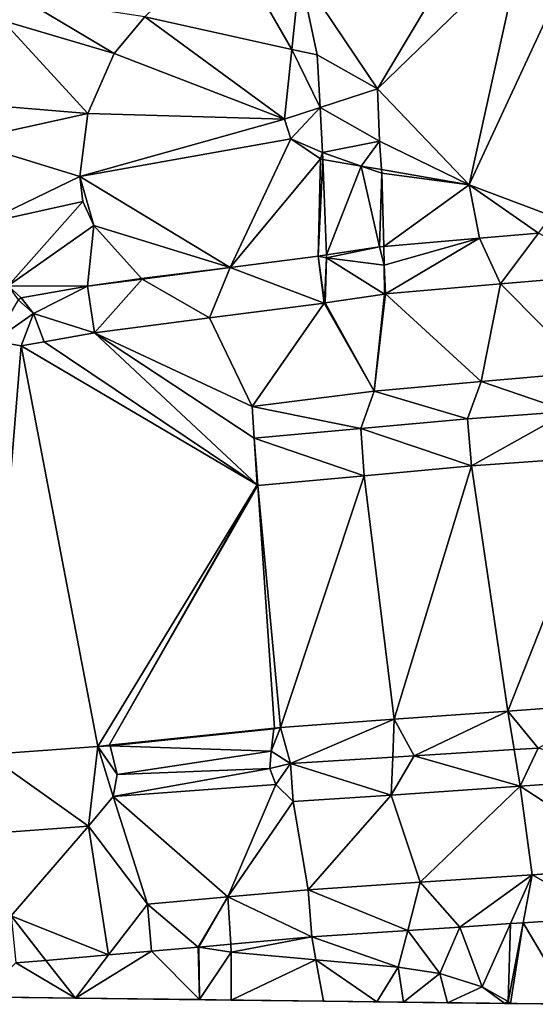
# Model space of a CAD drawing. Header units: inches. Extents: x 92348 to 92626, y 1600225 to 1600387.
# Tile 16 of 35: x 92477 to 92494, y 1600226 to 1600258. Entities that reach past the tile are written whole.
import ezdxf

# ---------------------------------------------------------------- set-up
doc = ezdxf.new("R2010")
doc.units = ezdxf.units.IN
doc.header["$MEASUREMENT"] = 0
doc.layers.add('Terreng_ortofoto', color=10, linetype='Continuous')

msp = doc.modelspace()

# ---------------------------------------------------------------- linework, layer by layer
at = {"layer": 'Terreng_ortofoto'}
for points in [[(92477.366, 1600259.001, 107), (92474.986, 1600262.1, 107.492), (92476.758, 1600258.255, 107)], [(92486.5, 1600259.808, 105), (92489.045, 1600256.024, 104.9), (92492.251, 1600261.404, 105)], [(92493.743, 1600260.579, 105), (92492.251, 1600261.404, 105), (92489.045, 1600256.024, 104.9)], [(92484.116, 1600260.984, 106), (92481.414, 1600258.376, 106), (92486.238, 1600257.312, 105)], [(92486.5, 1600259.808, 105), (92484.116, 1600260.984, 106), (92486.238, 1600257.312, 105)], [(92492.042, 1600252.874, 105), (92493.743, 1600260.579, 105), (92489.045, 1600256.024, 104.9)], [(92492.042, 1600252.874, 105), (92495.361, 1600260.041, 105), (92493.743, 1600260.579, 105)], [(92494.739, 1600251.86, 105), (92495.361, 1600260.041, 105), (92492.042, 1600252.874, 105)], [(92486.5, 1600259.808, 105), (92486.238, 1600257.312, 105), (92487.059, 1600257.131, 104.94)], [(92486.5, 1600259.808, 105), (92487.059, 1600257.131, 104.94), (92489.045, 1600256.024, 104.9)], [(92480.415, 1600257.179, 106), (92477.366, 1600259.001, 107), (92476.758, 1600258.255, 107)], [(92481.414, 1600258.376, 106), (92477.366, 1600259.001, 107), (92480.415, 1600257.179, 106)], [(92479.548, 1600255.208, 106), (92476.758, 1600258.255, 107), (92475.356, 1600255.56, 107)], [(92479.548, 1600255.208, 106), (92480.415, 1600257.179, 106), (92476.758, 1600258.255, 107)], [(92485.998, 1600255.027, 105), (92481.414, 1600258.376, 106), (92480.415, 1600257.179, 106)], [(92485.998, 1600255.027, 105), (92486.238, 1600257.312, 105), (92481.414, 1600258.376, 106)], [(92485.998, 1600255.027, 105), (92480.415, 1600257.179, 106), (92479.548, 1600255.208, 106)], [(92485.998, 1600255.027, 105), (92487.158, 1600255.407, 104.891), (92486.238, 1600257.312, 105)], [(92487.059, 1600257.131, 104.94), (92486.238, 1600257.312, 105), (92487.158, 1600255.407, 104.891)], [(92487.059, 1600257.131, 104.94), (92487.158, 1600255.407, 104.891), (92489.045, 1600256.024, 104.9)], [(92489.103, 1600254.311, 104.84), (92489.045, 1600256.024, 104.9), (92487.158, 1600255.407, 104.891)], [(92492.042, 1600252.874, 105), (92489.045, 1600256.024, 104.9), (92489.103, 1600254.311, 104.84)], [(92479.548, 1600255.208, 106), (92475.356, 1600255.56, 107), (92475.489, 1600254.318, 106.96)], [(92479.548, 1600255.208, 106), (92475.489, 1600254.318, 106.96), (92479.29, 1600253.152, 106)], [(92485.998, 1600255.027, 105), (92479.548, 1600255.208, 106), (92479.29, 1600253.152, 106)], [(92485.998, 1600255.027, 105), (92486.203, 1600254.382, 105), (92487.158, 1600255.407, 104.891)], [(92486.203, 1600254.382, 105), (92487.243, 1600253.935, 104.85), (92487.158, 1600255.407, 104.891)], [(92489.103, 1600254.311, 104.84), (92487.158, 1600255.407, 104.891), (92487.243, 1600253.935, 104.85)], [(92485.998, 1600255.027, 105), (92479.29, 1600253.152, 106), (92486.203, 1600254.382, 105)], [(92479.29, 1600253.152, 106), (92475.489, 1600254.318, 106.96), (92476.074, 1600251.602, 106.743)], [(92484.21, 1600250.169, 105.783), (92486.203, 1600254.382, 105), (92479.29, 1600253.152, 106)], [(92484.21, 1600250.169, 105.783), (92487.168, 1600253.728, 105), (92486.203, 1600254.382, 105)], [(92486.203, 1600254.382, 105), (92487.168, 1600253.728, 105), (92487.243, 1600253.935, 104.85)], [(92489.103, 1600254.311, 104.84), (92487.243, 1600253.935, 104.85), (92488.508, 1600253.493, 105)], [(92489.103, 1600254.311, 104.84), (92488.508, 1600253.493, 105), (92489.17, 1600253.377, 105)], [(92492.042, 1600252.874, 105), (92489.103, 1600254.311, 104.84), (92489.17, 1600253.377, 105)], [(92487.168, 1600253.728, 105), (92487.252, 1600253.709, 104.897), (92487.243, 1600253.935, 104.85)], [(92487.252, 1600253.709, 104.897), (92488.508, 1600253.493, 105), (92487.243, 1600253.935, 104.85)], [(92484.21, 1600250.169, 105.783), (92487.094, 1600250.545, 105.566), (92487.168, 1600253.728, 105)], [(92487.168, 1600253.728, 105), (92487.094, 1600250.545, 105.566), (92487.252, 1600253.709, 104.897)], [(92487.369, 1600250.586, 105.54), (92487.252, 1600253.709, 104.897), (92487.094, 1600250.545, 105.566)], [(92487.369, 1600250.586, 105.54), (92488.508, 1600253.493, 105), (92487.252, 1600253.709, 104.897)], [(92487.369, 1600250.586, 105.54), (92489.105, 1600250.844, 105.384), (92488.508, 1600253.493, 105)], [(92489.179, 1600253.259, 104.84), (92489.17, 1600253.377, 105), (92488.508, 1600253.493, 105)], [(92489.179, 1600253.259, 104.84), (92488.508, 1600253.493, 105), (92489.105, 1600250.844, 105.384)], [(92492.042, 1600252.874, 105), (92489.17, 1600253.377, 105), (92489.179, 1600253.259, 104.84)], [(92479.391, 1600252.33, 106), (92479.29, 1600253.152, 106), (92476.074, 1600251.602, 106.743)], [(92484.21, 1600250.169, 105.783), (92479.29, 1600253.152, 106), (92479.753, 1600251.551, 106)], [(92479.753, 1600251.551, 106), (92479.29, 1600253.152, 106), (92479.391, 1600252.33, 106)], [(92489.242, 1600250.856, 105.374), (92489.179, 1600253.259, 104.84), (92489.105, 1600250.844, 105.384)], [(92492.042, 1600252.874, 105), (92489.179, 1600253.259, 104.84), (92489.242, 1600250.856, 105.374)], [(92492.042, 1600252.874, 105), (92489.242, 1600250.856, 105.374), (92492.384, 1600251.127, 105.187)], [(92494.739, 1600251.86, 105), (92492.042, 1600252.874, 105), (92494.314, 1600251.294, 105.072)], [(92492.042, 1600252.874, 105), (92492.384, 1600251.127, 105.187), (92494.314, 1600251.294, 105.072)], [(92479.391, 1600252.33, 106), (92476.074, 1600251.602, 106.743), (92476.945, 1600249.568, 106.595)], [(92479.753, 1600251.551, 106), (92479.391, 1600252.33, 106), (92476.945, 1600249.568, 106.595)], [(92479.753, 1600251.551, 106), (92476.945, 1600249.568, 106.595), (92479.536, 1600249.558, 106.223)], [(92479.753, 1600251.551, 106), (92479.536, 1600249.558, 106.223), (92481.314, 1600249.807, 106)], [(92484.21, 1600250.169, 105.783), (92479.753, 1600251.551, 106), (92481.314, 1600249.807, 106)], [(92492.384, 1600251.127, 105.187), (92489.242, 1600250.856, 105.374), (92489.258, 1600250.245, 105.51)], [(92492.384, 1600251.127, 105.187), (92489.258, 1600250.245, 105.51), (92489.306, 1600249.306, 105.64)], [(92493.066, 1600249.631, 105.39), (92492.384, 1600251.127, 105.187), (92489.306, 1600249.306, 105.64)], [(92493.066, 1600249.631, 105.39), (92494.314, 1600251.294, 105.072), (92492.384, 1600251.127, 105.187)], [(92496.846, 1600249.957, 105.14), (92494.314, 1600251.294, 105.072), (92493.066, 1600249.631, 105.39)], [(92487.369, 1600250.586, 105.54), (92487.373, 1600250.489, 105.56), (92489.105, 1600250.844, 105.384)], [(92489.258, 1600250.245, 105.51), (92489.105, 1600250.844, 105.384), (92487.373, 1600250.489, 105.56)], [(92489.258, 1600250.245, 105.51), (92489.242, 1600250.856, 105.374), (92489.105, 1600250.844, 105.384)], [(92484.21, 1600250.169, 105.783), (92487.288, 1600249.007, 105.73), (92487.094, 1600250.545, 105.566)], [(92487.369, 1600250.586, 105.54), (92487.094, 1600250.545, 105.566), (92487.373, 1600250.489, 105.56)], [(92487.309, 1600249.03, 105.73), (92487.373, 1600250.489, 105.56), (92487.094, 1600250.545, 105.566)], [(92487.309, 1600249.03, 105.73), (92487.094, 1600250.545, 105.566), (92487.288, 1600249.007, 105.73)], [(92487.309, 1600249.03, 105.73), (92487.328, 1600249.013, 105.73), (92487.373, 1600250.489, 105.56)], [(92489.266, 1600249.301, 105.64), (92487.373, 1600250.489, 105.56), (92487.328, 1600249.013, 105.73)], [(92489.258, 1600250.245, 105.51), (92487.373, 1600250.489, 105.56), (92489.266, 1600249.301, 105.64)], [(92484.21, 1600250.169, 105.783), (92481.314, 1600249.807, 106), (92481.327, 1600249.792, 106)], [(92484.21, 1600250.169, 105.783), (92481.327, 1600249.792, 106), (92483.539, 1600248.518, 105.985)], [(92484.21, 1600250.169, 105.783), (92483.539, 1600248.518, 105.985), (92487.288, 1600249.007, 105.73)], [(92489.258, 1600250.245, 105.51), (92489.266, 1600249.301, 105.64), (92489.285, 1600249.324, 105.64)], [(92489.258, 1600250.245, 105.51), (92489.285, 1600249.324, 105.64), (92489.306, 1600249.306, 105.64)], [(92481.314, 1600249.807, 106), (92479.536, 1600249.558, 106.223), (92481.327, 1600249.792, 106)], [(92481.327, 1600249.792, 106), (92479.536, 1600249.558, 106.223), (92479.771, 1600248.026, 106.24)], [(92483.539, 1600248.518, 105.985), (92481.327, 1600249.792, 106), (92479.771, 1600248.026, 106.24)], [(92495.937, 1600246.743, 105.25), (92496.846, 1600249.957, 105.14), (92493.066, 1600249.631, 105.39)], [(92479.536, 1600249.558, 106.223), (92476.945, 1600249.568, 106.595), (92477.368, 1600249.176, 106.546)], [(92477.368, 1600249.176, 106.546), (92476.945, 1600249.568, 106.595), (92477.272, 1600249.11, 106.558)], [(92479.536, 1600249.558, 106.223), (92477.368, 1600249.176, 106.546), (92477.767, 1600248.665, 106.502)], [(92479.771, 1600248.026, 106.24), (92479.536, 1600249.558, 106.223), (92477.767, 1600248.665, 106.502)], [(92493.066, 1600249.631, 105.39), (92489.306, 1600249.306, 105.64), (92492.435, 1600246.432, 105.48)], [(92495.937, 1600246.743, 105.25), (92493.066, 1600249.631, 105.39), (92492.435, 1600246.432, 105.48)], [(92477.767, 1600248.665, 106.502), (92477.272, 1600249.11, 106.558), (92476.472, 1600247.76, 106.64)], [(92477.368, 1600249.176, 106.546), (92477.272, 1600249.11, 106.558), (92477.767, 1600248.665, 106.502)], [(92488.932, 1600246.12, 105.71), (92489.266, 1600249.301, 105.64), (92487.328, 1600249.013, 105.73)], [(92492.435, 1600246.432, 105.48), (92489.306, 1600249.306, 105.64), (92488.932, 1600246.12, 105.71)], [(92489.306, 1600249.306, 105.64), (92489.266, 1600249.301, 105.64), (92488.932, 1600246.12, 105.71)], [(92489.306, 1600249.306, 105.64), (92489.285, 1600249.324, 105.64), (92489.266, 1600249.301, 105.64)], [(92484.937, 1600245.613, 105.96), (92487.288, 1600249.007, 105.73), (92483.539, 1600248.518, 105.985)], [(92484.937, 1600245.613, 105.96), (92488.932, 1600246.12, 105.71), (92487.288, 1600249.007, 105.73)], [(92487.309, 1600249.03, 105.73), (92487.288, 1600249.007, 105.73), (92487.328, 1600249.013, 105.73)], [(92488.932, 1600246.12, 105.71), (92487.328, 1600249.013, 105.73), (92487.288, 1600249.007, 105.73)], [(92477.767, 1600248.665, 106.502), (92476.472, 1600247.76, 106.64), (92477.369, 1600247.602, 106.56)], [(92477.767, 1600248.665, 106.502), (92477.369, 1600247.602, 106.56), (92478.121, 1600247.735, 106.46)], [(92479.771, 1600248.026, 106.24), (92477.767, 1600248.665, 106.502), (92478.121, 1600247.735, 106.46)], [(92484.937, 1600245.613, 105.96), (92483.539, 1600248.518, 105.985), (92479.771, 1600248.026, 106.24)], [(92479.771, 1600248.026, 106.24), (92478.121, 1600247.735, 106.46), (92485.096, 1600243.048, 106)], [(92484.937, 1600245.613, 105.96), (92479.771, 1600248.026, 106.24), (92485.001, 1600244.576, 105.976)], [(92479.771, 1600248.026, 106.24), (92485.096, 1600243.048, 106), (92485.001, 1600244.576, 105.976)], [(92476.472, 1600247.76, 106.64), (92476.266, 1600234.223, 106.45), (92477.369, 1600247.602, 106.56)], [(92477.369, 1600247.602, 106.56), (92476.266, 1600234.223, 106.45), (92479.874, 1600234.485, 106.23)], [(92478.121, 1600247.735, 106.46), (92477.369, 1600247.602, 106.56), (92485.096, 1600243.048, 106)], [(92477.369, 1600247.602, 106.56), (92479.874, 1600234.485, 106.23), (92485.096, 1600243.048, 106)], [(92495.937, 1600246.743, 105.25), (92492.435, 1600246.432, 105.48), (92495.31, 1600245.452, 105.24)], [(92492.435, 1600246.432, 105.48), (92488.932, 1600246.12, 105.71), (92491.991, 1600245.219, 105.48)], [(92495.31, 1600245.452, 105.24), (92492.435, 1600246.432, 105.48), (92491.991, 1600245.219, 105.48)], [(92484.937, 1600245.613, 105.96), (92488.496, 1600244.897, 105.728), (92488.932, 1600246.12, 105.71)], [(92488.932, 1600246.12, 105.71), (92488.496, 1600244.897, 105.728), (92491.991, 1600245.219, 105.48)], [(92484.937, 1600245.613, 105.96), (92485.001, 1600244.576, 105.976), (92488.496, 1600244.897, 105.728)], [(92492.116, 1600243.674, 105.41), (92491.991, 1600245.219, 105.48), (92488.496, 1600244.897, 105.728)], [(92495.31, 1600245.452, 105.24), (92491.991, 1600245.219, 105.48), (92492.116, 1600243.674, 105.41)], [(92495.31, 1600245.452, 105.24), (92492.116, 1600243.674, 105.41), (92496.602, 1600243.99, 105.15)], [(92485.001, 1600244.576, 105.976), (92488.607, 1600243.351, 105.705), (92488.496, 1600244.897, 105.728)], [(92492.116, 1600243.674, 105.41), (92488.496, 1600244.897, 105.728), (92488.607, 1600243.351, 105.705)], [(92485.001, 1600244.576, 105.976), (92485.096, 1600243.048, 106), (92485.117, 1600243.03, 106)], [(92485.001, 1600244.576, 105.976), (92485.117, 1600243.03, 106), (92488.607, 1600243.351, 105.705)], [(92496.602, 1600243.99, 105.15), (92492.116, 1600243.674, 105.41), (92493.306, 1600235.645, 105.273)], [(92497.028, 1600235.915, 104.97), (92496.602, 1600243.99, 105.15), (92493.306, 1600235.645, 105.273)], [(92492.116, 1600243.674, 105.41), (92488.607, 1600243.351, 105.705), (92489.584, 1600235.375, 105.577)], [(92492.116, 1600243.674, 105.41), (92489.584, 1600235.375, 105.577), (92493.306, 1600235.645, 105.273)], [(92485.117, 1600243.03, 106), (92485.862, 1600235.105, 105.88), (92488.607, 1600243.351, 105.705)], [(92485.862, 1600235.105, 105.88), (92489.584, 1600235.375, 105.577), (92488.607, 1600243.351, 105.705)], [(92485.096, 1600243.048, 106), (92479.874, 1600234.485, 106.23), (92480.255, 1600234.524, 106.21)], [(92485.117, 1600243.03, 106), (92485.096, 1600243.048, 106), (92480.255, 1600234.524, 106.21)], [(92485.117, 1600243.03, 106), (92480.255, 1600234.524, 106.21), (92485.661, 1600235.083, 105.89)], [(92485.117, 1600243.03, 106), (92485.661, 1600235.083, 105.89), (92485.862, 1600235.105, 105.88)], [(92497.028, 1600235.915, 104.97), (92493.306, 1600235.645, 105.273), (92494.308, 1600234.43, 105.06)], [(92493.306, 1600235.645, 105.273), (92489.584, 1600235.375, 105.577), (92490.237, 1600234.179, 105.38)], [(92493.306, 1600235.645, 105.273), (92490.237, 1600234.179, 105.38), (92493.517, 1600234.381, 105.122)], [(92493.306, 1600235.645, 105.273), (92493.517, 1600234.381, 105.122), (92494.308, 1600234.43, 105.06)], [(92486.185, 1600233.928, 105.7), (92489.584, 1600235.375, 105.577), (92485.862, 1600235.105, 105.88)], [(92486.185, 1600233.928, 105.7), (92489.538, 1600234.135, 105.435), (92489.584, 1600235.375, 105.577)], [(92489.584, 1600235.375, 105.577), (92489.538, 1600234.135, 105.435), (92490.237, 1600234.179, 105.38)], [(92485.661, 1600235.083, 105.89), (92480.255, 1600234.524, 106.21), (92485.639, 1600235.061, 105.89)], [(92485.639, 1600235.061, 105.89), (92480.255, 1600234.524, 106.21), (92480.28, 1600234.507, 106.21)], [(92485.554, 1600234.332, 105.86), (92485.639, 1600235.061, 105.89), (92480.28, 1600234.507, 106.21)], [(92486.185, 1600233.928, 105.7), (92485.862, 1600235.105, 105.88), (92485.554, 1600234.332, 105.86)], [(92485.862, 1600235.105, 105.88), (92485.639, 1600235.061, 105.89), (92485.554, 1600234.332, 105.86)], [(92485.862, 1600235.105, 105.88), (92485.661, 1600235.083, 105.89), (92485.639, 1600235.061, 105.89)], [(92479.874, 1600234.485, 106.23), (92476.266, 1600234.223, 106.45), (92479.572, 1600231.87, 106.46)], [(92479.874, 1600234.485, 106.23), (92479.572, 1600231.87, 106.46), (92480.376, 1600232.842, 106.37)], [(92480.28, 1600234.507, 106.21), (92480.255, 1600234.524, 106.21), (92479.874, 1600234.485, 106.23)], [(92480.28, 1600234.507, 106.21), (92479.874, 1600234.485, 106.23), (92480.513, 1600233.569, 106.34)], [(92480.513, 1600233.569, 106.34), (92479.874, 1600234.485, 106.23), (92480.376, 1600232.842, 106.37)], [(92485.554, 1600234.332, 105.86), (92480.28, 1600234.507, 106.21), (92480.513, 1600233.569, 106.34)], [(92485.554, 1600234.332, 105.86), (92480.513, 1600233.569, 106.34), (92485.51, 1600233.762, 105.88)], [(92486.185, 1600233.928, 105.7), (92485.554, 1600234.332, 105.86), (92485.51, 1600233.762, 105.88)], [(92493.716, 1600233.186, 105.405), (92493.517, 1600234.381, 105.122), (92490.237, 1600234.179, 105.38)], [(92494.308, 1600234.43, 105.06), (92493.517, 1600234.381, 105.122), (92493.716, 1600233.186, 105.405)], [(92497.941, 1600233.482, 105.08), (92494.308, 1600234.43, 105.06), (92493.716, 1600233.186, 105.405)], [(92476.266, 1600234.223, 106.45), (92476.009, 1600231.609, 106.705), (92479.572, 1600231.87, 106.46)], [(92486.185, 1600233.928, 105.7), (92485.51, 1600233.762, 105.88), (92485.708, 1600233.237, 105.93)], [(92486.185, 1600233.928, 105.7), (92485.708, 1600233.237, 105.93), (92486.276, 1600232.684, 105.95)], [(92486.185, 1600233.928, 105.7), (92489.492, 1600232.889, 105.73), (92489.538, 1600234.135, 105.435)], [(92486.185, 1600233.928, 105.7), (92486.276, 1600232.684, 105.95), (92489.492, 1600232.889, 105.73)], [(92493.716, 1600233.186, 105.405), (92490.237, 1600234.179, 105.38), (92489.492, 1600232.889, 105.73)], [(92490.237, 1600234.179, 105.38), (92489.538, 1600234.135, 105.435), (92489.492, 1600232.889, 105.73)], [(92485.708, 1600233.237, 105.93), (92485.51, 1600233.762, 105.88), (92480.376, 1600232.842, 106.37)], [(92485.51, 1600233.762, 105.88), (92480.513, 1600233.569, 106.34), (92480.376, 1600232.842, 106.37)], [(92497.941, 1600233.482, 105.08), (92493.716, 1600233.186, 105.405), (92497.782, 1600230.533, 105.24)], [(92484.136, 1600229.558, 106.285), (92485.708, 1600233.237, 105.93), (92480.376, 1600232.842, 106.37)], [(92486.276, 1600232.684, 105.95), (92485.708, 1600233.237, 105.93), (92484.136, 1600229.558, 106.285)], [(92493.716, 1600233.186, 105.405), (92489.492, 1600232.889, 105.73), (92490.439, 1600230.038, 105.787)], [(92494.111, 1600230.286, 105.513), (92493.716, 1600233.186, 105.405), (92490.439, 1600230.038, 105.787)], [(92497.782, 1600230.533, 105.24), (92493.716, 1600233.186, 105.405), (92494.111, 1600230.286, 105.513)], [(92481.504, 1600229.324, 106.51), (92480.376, 1600232.842, 106.37), (92479.572, 1600231.87, 106.46)], [(92484.136, 1600229.558, 106.285), (92480.376, 1600232.842, 106.37), (92481.504, 1600229.324, 106.51)], [(92486.276, 1600232.684, 105.95), (92484.136, 1600229.558, 106.285), (92486.768, 1600229.791, 106.06)], [(92486.276, 1600232.684, 105.95), (92486.768, 1600229.791, 106.06), (92489.492, 1600232.889, 105.73)], [(92486.768, 1600229.791, 106.06), (92490.439, 1600230.038, 105.787), (92489.492, 1600232.889, 105.73)], [(92477.037, 1600228.938, 106.805), (92479.572, 1600231.87, 106.46), (92476.009, 1600231.609, 106.705)], [(92480.229, 1600227.658, 107.257), (92479.572, 1600231.87, 106.46), (92477.037, 1600228.938, 106.805)], [(92481.504, 1600229.324, 106.51), (92479.572, 1600231.87, 106.46), (92480.229, 1600227.658, 107.257)], [(92497.782, 1600230.533, 105.24), (92494.111, 1600230.286, 105.513), (92496.586, 1600228.899, 106)], [(92494.111, 1600230.286, 105.513), (92490.439, 1600230.038, 105.787), (92491.737, 1600228.572, 106.331)], [(92494.111, 1600230.286, 105.513), (92491.737, 1600228.572, 106.331), (92493.395, 1600228.684, 106.218)], [(92494.111, 1600230.286, 105.513), (92493.395, 1600228.684, 106.218), (92493.81, 1600228.712, 106.189)], [(92494.111, 1600230.286, 105.513), (92493.81, 1600228.712, 106.189), (92496.586, 1600228.899, 106)], [(92486.889, 1600228.246, 106.661), (92486.768, 1600229.791, 106.06), (92484.136, 1600229.558, 106.285)], [(92486.768, 1600229.791, 106.06), (92490.032, 1600228.457, 106.447), (92490.439, 1600230.038, 105.787)], [(92486.889, 1600228.246, 106.661), (92490.032, 1600228.457, 106.447), (92486.768, 1600229.791, 106.06)], [(92490.439, 1600230.038, 105.787), (92490.032, 1600228.457, 106.447), (92491.737, 1600228.572, 106.331)], [(92484.136, 1600229.558, 106.285), (92481.504, 1600229.324, 106.51), (92483.167, 1600227.915, 107)], [(92484.136, 1600229.558, 106.285), (92483.167, 1600227.915, 107), (92483.186, 1600227.912, 107)], [(92484.136, 1600229.558, 106.285), (92483.186, 1600227.912, 107), (92484.233, 1600228.01, 106.903)], [(92486.889, 1600228.246, 106.661), (92484.136, 1600229.558, 106.285), (92484.233, 1600228.01, 106.903)], [(92481.641, 1600227.78, 107.169), (92481.504, 1600229.324, 106.51), (92480.229, 1600227.658, 107.257)], [(92483.167, 1600227.915, 107), (92481.504, 1600229.324, 106.51), (92481.641, 1600227.78, 107.169)], [(92480.229, 1600227.658, 107.257), (92477.037, 1600228.938, 106.805), (92478.177, 1600227.481, 107.385)], [(92477.037, 1600228.938, 106.805), (92477.197, 1600227.396, 107.447), (92478.177, 1600227.481, 107.385)], [(92496.586, 1600228.899, 106), (92493.81, 1600228.712, 106.189), (92495.395, 1600226.041, 107.05)], [(92486.889, 1600228.246, 106.661), (92489.721, 1600227.252, 107), (92490.032, 1600228.457, 106.447)], [(92491.077, 1600227.05, 107), (92490.032, 1600228.457, 106.447), (92489.721, 1600227.252, 107)], [(92491.737, 1600228.572, 106.331), (92490.032, 1600228.457, 106.447), (92491.077, 1600227.05, 107)], [(92492.467, 1600226.608, 107), (92491.737, 1600228.572, 106.331), (92491.077, 1600227.05, 107)], [(92492.467, 1600226.608, 107), (92493.395, 1600228.684, 106.218), (92491.737, 1600228.572, 106.331)], [(92493.316, 1600226.128, 107), (92493.395, 1600228.684, 106.218), (92492.467, 1600226.608, 107)], [(92493.81, 1600228.712, 106.189), (92493.395, 1600228.684, 106.218), (92493.316, 1600226.128, 107)], [(92493.81, 1600228.712, 106.189), (92493.316, 1600226.128, 107), (92493.392, 1600226.066, 107)], [(92493.81, 1600228.712, 106.189), (92493.392, 1600226.066, 107), (92495.395, 1600226.041, 107.05)], [(92486.889, 1600228.246, 106.661), (92484.233, 1600228.01, 106.903), (92484.249, 1600227.751, 107)], [(92486.889, 1600228.246, 106.661), (92484.249, 1600227.751, 107), (92487.023, 1600227.498, 107)], [(92486.889, 1600228.246, 106.661), (92487.023, 1600227.498, 107), (92489.721, 1600227.252, 107)], [(92483.206, 1600226.193, 108.127), (92483.167, 1600227.915, 107), (92481.641, 1600227.78, 107.169)], [(92483.186, 1600227.912, 107), (92483.167, 1600227.915, 107), (92483.206, 1600226.193, 108.127)], [(92484.233, 1600228.01, 106.903), (92483.186, 1600227.912, 107), (92484.249, 1600227.751, 107)], [(92484.249, 1600227.751, 107), (92483.186, 1600227.912, 107), (92483.206, 1600226.193, 108.127)], [(92479.146, 1600226.243, 108), (92478.177, 1600227.481, 107.385), (92477.197, 1600227.396, 107.447)], [(92479.146, 1600226.243, 108), (92480.229, 1600227.658, 107.257), (92478.177, 1600227.481, 107.385)], [(92483.206, 1600226.193, 108.127), (92481.641, 1600227.78, 107.169), (92479.146, 1600226.243, 108)], [(92481.641, 1600227.78, 107.169), (92480.229, 1600227.658, 107.257), (92479.146, 1600226.243, 108)], [(92484.249, 1600227.751, 107), (92483.206, 1600226.193, 108.127), (92484.246, 1600226.18, 108.16)], [(92487.023, 1600227.498, 107), (92484.249, 1600227.751, 107), (92484.246, 1600226.18, 108.16)], [(92487.023, 1600227.498, 107), (92484.246, 1600226.18, 108.16), (92487.267, 1600226.142, 108.254)], [(92487.023, 1600227.498, 107), (92487.267, 1600226.142, 108.254), (92489.013, 1600226.121, 108.309)], [(92487.023, 1600227.498, 107), (92489.013, 1600226.121, 108.309), (92489.721, 1600227.252, 107)], [(92479.146, 1600226.243, 108), (92477.197, 1600227.396, 107.447), (92476.087, 1600226.281, 108.116)], [(92489.721, 1600227.252, 107), (92489.013, 1600226.121, 108.309), (92489.892, 1600226.11, 108.336)], [(92491.077, 1600227.05, 107), (92489.721, 1600227.252, 107), (92489.892, 1600226.11, 108.336)], [(92422.355, 1600226.947, 111.545), (92495.395, 1600226.041, 107.05), (92470.323, 1600226.352, 108.333)], [(92491.328, 1600226.092, 108.381), (92491.077, 1600227.05, 107), (92489.892, 1600226.11, 108.336)], [(92492.467, 1600226.608, 107), (92491.077, 1600227.05, 107), (92491.328, 1600226.092, 108.381)], [(92492.467, 1600226.608, 107), (92491.328, 1600226.092, 108.381), (92493.211, 1600226.069, 107.121)], [(92493.316, 1600226.128, 107), (92492.467, 1600226.608, 107), (92493.211, 1600226.069, 107.121)], [(92479.146, 1600226.243, 108), (92470.323, 1600226.352, 108.333), (92487.267, 1600226.142, 108.254)], [(92479.146, 1600226.243, 108), (92476.087, 1600226.281, 108.116), (92470.323, 1600226.352, 108.333)], [(92470.323, 1600226.352, 108.333), (92495.395, 1600226.041, 107.05), (92487.267, 1600226.142, 108.254)], [(92484.246, 1600226.18, 108.16), (92479.146, 1600226.243, 108), (92487.267, 1600226.142, 108.254)], [(92484.246, 1600226.18, 108.16), (92483.206, 1600226.193, 108.127), (92479.146, 1600226.243, 108)], [(92495.395, 1600226.041, 107.05), (92493.392, 1600226.066, 107), (92487.267, 1600226.142, 108.254)], [(92493.392, 1600226.066, 107), (92491.328, 1600226.092, 108.381), (92487.267, 1600226.142, 108.254)], [(92491.328, 1600226.092, 108.381), (92489.892, 1600226.11, 108.336), (92487.267, 1600226.142, 108.254)], [(92489.892, 1600226.11, 108.336), (92489.013, 1600226.121, 108.309), (92487.267, 1600226.142, 108.254)], [(92493.392, 1600226.066, 107), (92493.211, 1600226.069, 107.121), (92491.328, 1600226.092, 108.381)], [(92493.316, 1600226.128, 107), (92493.211, 1600226.069, 107.121), (92493.284, 1600226.068, 107.073)], [(92493.392, 1600226.066, 107), (92493.284, 1600226.068, 107.073), (92493.211, 1600226.069, 107.121)], [(92493.316, 1600226.128, 107), (92493.284, 1600226.068, 107.073), (92493.392, 1600226.066, 107)]]:
    msp.add_3dface(points, dxfattribs=at)

doc.saveas('drawing.dxf')
